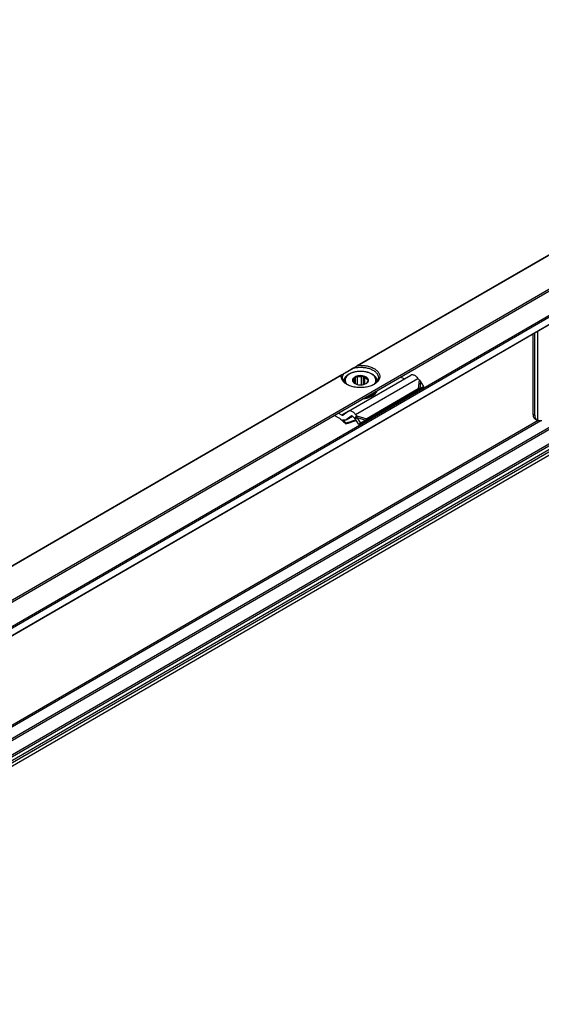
# Model space of a CAD drawing. Header units: millimetres. Extents: x -418 to 2750, y -1084 to 1393.
# Tile 56 of 74: x 764 to 858, y 489 to 668. Entities that reach past the tile are written whole.
import ezdxf

# ---------------------------------------------------------------- set-up
doc = ezdxf.new("R2010")
doc.units = ezdxf.units.MM

# ---------------------------------------------------------------- blocks, each defined once
blk = doc.blocks.new('SOPORTE_SV2__32', base_point=(669.09, 483.45))
at = {"color": 7, "linetype": 'Continuous'}
for p, q in [((2185.87, 1392.76), (669.13, 514.91)), ((676.25, 512.46), (2190.96, 1389.13)), ((686.72, 512.44), (2182.25, 1378.01)), ((2183.35, 1354.95), (687.82, 489.38)), ((856.82, 610.89), (856.82, 596.37)), ((857.16, 596.17), (857.16, 611.08)), ((823.34, 596.87), (834.66, 603.41)), ((826.08, 601.71), (826.08, 603.25)), ((822.53, 602.32), (822.53, 602.25)), ((824.24, 602.19), (824.24, 602.45)), ((824.51, 601.9), (824.51, 602.83)), ((824.65, 601.82), (824.65, 603.14)), ((825.01, 601.7), (825.01, 603.05)), ((825.72, 601.65), (825.72, 603.11)), ((826.3, 601.78), (826.3, 602.97)), ((828.53, 602.32), (828.53, 602.25)), ((833.47, 602.73), (832.8, 603.06)), ((836.16, 602.59), (835.96, 602.84)), ((837.04, 601.34), (836.42, 602.35)), ((835.65, 600.43), (826.34, 595.04)), ((836.02, 600.91), (826.7, 595.52)), ((828.21, 600.19), (828.21, 600.03)), ((828.4, 600.46), (828.4, 600.29)), ((835.8, 600.62), (835.65, 600.43)), ((836.44, 600.93), (835.76, 600.57)), ((836.02, 600.91), (835.8, 600.62)), ((837.04, 601.34), (836.3, 600.95)), ((837.04, 601.34), (836.44, 600.93)), ((822.16, 596.18), (821.49, 596.52)), ((823.3, 596.84), (822.4, 596.18)), ((824.85, 596.04), (824.64, 596.3)), ((821.79, 595.55), (820.73, 596.08)), ((822.93, 594.71), (822.88, 594.58)), ((822.89, 595.3), (824.07, 595.99)), ((823.83, 595.99), (822.93, 595.33)), ((824.13, 594.99), (824.78, 595.21)), ((824.15, 595.04), (824.18, 595.11)), ((824.73, 595.29), (824.18, 595.11)), ((824.48, 595.55), (824.28, 595.81)), ((824.48, 595.55), (824.63, 595.75)), ((824.62, 595.46), (824.75, 595.57)), ((825.26, 594.46), (824.62, 595.46)), ((824.63, 595.75), (824.85, 596.04)), ((824.75, 595.57), (824.95, 595.72)), ((825.6, 594.71), (824.95, 595.72)), ((826.18, 595.03), (825.26, 594.46)), ((825.6, 594.71), (825.26, 594.46)), ((826.52, 595.28), (825.6, 594.71)), ((826.52, 595.28), (826.18, 595.03)), ((826.48, 595.23), (826.34, 595.04)), ((826.7, 595.52), (826.48, 595.23)), ((857.23, 595.45), (857.57, 595.26))]:
    blk.add_line(p, q, dxfattribs=at)
at = {"color": 3, "linetype": 'Continuous'}
for p, q in [((676.05, 512.73), (2190.96, 1389.52)), ((686.62, 514.08), (2182.15, 1379.65)), ((686.76, 513.83), (2182.29, 1379.41)), ((686.76, 512.53), (2182.29, 1378.1)), ((2182.15, 1359.27), (686.62, 493.69)), ((2182.29, 1359.02), (686.76, 493.45)), ((2182.29, 1356.42), (686.76, 490.85)), ((2182.5, 1356.16), (686.97, 490.58)), ((2183.38, 1354.98), (687.85, 489.41)), ((2183.6, 1356.14), (688.07, 490.57)), ((2183.8, 1355.82), (688.27, 490.24)), ((963.56, 685.32), (824.95, 605.1)), ((963.47, 685.2), (825.25, 605.2)), ((857.72, 595.2), (857.72, 611.41)), ((822.14, 603.47), (715.35, 541.66)), ((822.04, 603.34), (715.65, 541.76)), ((824.64, 596.3), (835.96, 602.84)), ((836.16, 602.59), (836.02, 600.91)), ((836.42, 602.35), (836.3, 600.95)), ((823.29, 596.84), (822.16, 596.18)), ((856.82, 596.37), (857.16, 596.17)), ((858.23, 595.14), (709.89, 509.29)), ((857.75, 595.19), (710.2, 509.79)), ((822.93, 595.33), (824.07, 595.99)), ((823.86, 596.01), (823.83, 595.99)), ((824.13, 594.99), (824.15, 595.04)), ((824.18, 595.11), (824.67, 595.39)), ((824.85, 596.04), (826.7, 595.52)), ((824.95, 595.72), (826.52, 595.28))]:
    blk.add_line(p, q, dxfattribs=at)
at = {"color": 7, "linetype": 'Continuous'}
for points, knots in [([(824.3, 604.72), (824.35, 604.75), (824.46, 604.81), (824.62, 604.9), (824.79, 605), (824.9, 605.06), (824.95, 605.1)], [0, 0, 0, 0, 0.1861126, 0.3759003, 0.5657906, 0.7596897, 0.7596897, 0.7596897, 0.7596897]), ([(824.95, 605.1), (824.96, 605.1), (824.99, 605.11), (825.02, 605.13), (825.06, 605.15), (825.11, 605.17), (825.17, 605.19), (825.23, 605.2), (825.25, 605.2)], [0, 0, 0, 0, 0.0397416, 0.0787225, 0.1217685, 0.1575999, 0.2429533, 0.3163687, 0.3163687, 0.3163687, 0.3163687]), ([(825.25, 605.2), (825.53, 605.2), (826.1, 605.2), (826.91, 605.06), (827.64, 604.82), (828.26, 604.48), (828.72, 604.07), (829, 603.58), (829.06, 603.06), (828.89, 602.55), (828.53, 602.09), (828.18, 601.86), (828, 601.74)], [0, 0, 0, 0, 0.851746, 1.681253, 2.457908, 3.158367, 3.772142, 4.308845, 4.804165, 5.312671, 5.882466, 6.536808, 6.536808, 6.536808, 6.536808]), ([(822.04, 603.34), (822.05, 603.35), (822.05, 603.36), (822.06, 603.38), (822.07, 603.4), (822.08, 603.42), (822.11, 603.45), (822.13, 603.46), (822.14, 603.47)], [0, 0, 0, 0, 0.0197851, 0.0430834, 0.0626047, 0.0828728, 0.1253996, 0.1621373, 0.1621373, 0.1621373, 0.1621373]), ([(823.07, 601.74), (822.9, 601.85), (822.59, 602.05), (822.24, 602.45), (822.03, 602.89), (822.04, 603.2), (822.04, 603.34)], [0, 0, 0, 0, 0.587707, 1.107302, 1.572141, 2.012291, 2.012291, 2.012291, 2.012291]), ([(822.14, 603.47), (822.17, 603.49), (822.23, 603.52), (822.33, 603.58), (822.42, 603.63), (822.49, 603.67), (822.53, 603.69)], [0, 0, 0, 0, 0.1033448, 0.21148, 0.3270251, 0.4474869, 0.4474869, 0.4474869, 0.4474869]), ([(822.28, 602.98), (822.29, 603.1), (822.32, 603.36), (822.46, 603.58), (822.53, 603.69)], [0, 0, 0, 0, 0.3702304, 0.7662165, 0.7662165, 0.7662165, 0.7662165]), ([(824.3, 604.72), (824.17, 604.64), (823.92, 604.5), (823.57, 604.29), (823.25, 604.11), (822.97, 603.95), (822.73, 603.81), (822.59, 603.73), (822.53, 603.69)], [0, 0, 0, 0, 0.443049, 0.853791, 1.225123, 1.550622, 1.824662, 2.042502, 2.042502, 2.042502, 2.042502]), ([(822.53, 602.32), (822.53, 602.37), (822.54, 602.47), (822.57, 602.61), (822.61, 602.75), (822.68, 602.89), (822.76, 603.03), (822.86, 603.17), (823, 603.31), (823.17, 603.46), (823.37, 603.6), (823.55, 603.7), (823.72, 603.78), (823.86, 603.84), (824.01, 603.9), (824.21, 603.96), (824.47, 604.03), (824.81, 604.1), (825.17, 604.14), (825.65, 604.15), (826.23, 604.11), (826.78, 603.99), (827.19, 603.85), (827.47, 603.73), (827.71, 603.59), (827.91, 603.45), (828.07, 603.31), (828.2, 603.17), (828.31, 603.03), (828.39, 602.89), (828.46, 602.75), (828.5, 602.61), (828.53, 602.46), (828.53, 602.37), (828.53, 602.32)], [0, 0, 0, 0, 0.150744, 0.28217, 0.440312, 0.580596, 0.746618, 0.919991, 1.104135, 1.32911, 1.597058, 1.83392, 1.97362, 2.131399, 2.294316, 2.460438, 2.753571, 3.12397, 3.483717, 3.846854, 4.551868, 5.232322, 5.520763, 5.858678, 6.139626, 6.363493, 6.572802, 6.772613, 6.933318, 7.112004, 7.252287, 7.41043, 7.562045, 7.692601, 7.692601, 7.692601, 7.692601]), ([(824.3, 604.72), (824.55, 604.76), (825.07, 604.86), (825.85, 604.87), (826.62, 604.77), (827.33, 604.57), (827.93, 604.27), (828.4, 603.9), (828.72, 603.46), (828.76, 603.13), (828.78, 602.98)], [0, 0, 0, 0, 0.77607, 1.570758, 2.352628, 3.091832, 3.764236, 4.356401, 4.872083, 5.338886, 5.338886, 5.338886, 5.338886]), ([(826.55, 601.89), (826.65, 601.95), (826.82, 602.07), (826.98, 602.32), (827, 602.59), (826.86, 602.85), (826.62, 603.06), (826.29, 603.22), (825.89, 603.31), (825.46, 603.34), (825.04, 603.29), (824.78, 603.2), (824.65, 603.15)], [0, 0, 0, 0, 0.32878, 0.606594, 0.858697, 1.127056, 1.442628, 1.812169, 2.224394, 2.657925, 3.087201, 3.487461, 3.487461, 3.487461, 3.487461]), ([(826.08, 603.25), (826.05, 603.24), (825.99, 603.21), (825.9, 603.17), (825.81, 603.14), (825.75, 603.12), (825.72, 603.11)], [0, 0, 0, 0, 0.0994236, 0.1945246, 0.2941229, 0.3898454, 0.3898454, 0.3898454, 0.3898454]), ([(826.3, 602.97), (826.28, 602.99), (826.24, 603.04), (826.19, 603.11), (826.13, 603.18), (826.1, 603.23), (826.08, 603.25)], [0, 0, 0, 0, 0.0858545, 0.1773933, 0.2665262, 0.3612844, 0.3612844, 0.3612844, 0.3612844]), ([(835.96, 602.84), (835.89, 602.93), (835.76, 603.08), (835.53, 603.27), (835.29, 603.41), (835.06, 603.48), (834.84, 603.49), (834.72, 603.44), (834.66, 603.41)], [0, 0, 0, 0, 0.318961, 0.616971, 0.88702, 1.126112, 1.337253, 1.531194, 1.531194, 1.531194, 1.531194]), ([(823.16, 601.69), (823.03, 601.78), (822.79, 601.95), (822.51, 602.27), (822.32, 602.61), (822.29, 602.86), (822.28, 602.98)], [0, 0, 0, 0, 0.465803, 0.884422, 1.263498, 1.619508, 1.619508, 1.619508, 1.619508]), ([(828, 601.74), (827.76, 601.63), (827.26, 601.38), (826.42, 601.2), (825.53, 601.13), (824.64, 601.2), (823.8, 601.38), (823.3, 601.63), (823.07, 601.74)], [0, 0, 0, 0, 0.790454, 1.654841, 2.55911, 3.463379, 4.327766, 5.11822, 5.11822, 5.11822, 5.11822]), ([(824.65, 603.15), (824.55, 603.1), (824.37, 603.01), (824.16, 602.8), (824.06, 602.55), (824.1, 602.29), (824.26, 602.06), (824.42, 601.95), (824.51, 601.89)], [0, 0, 0, 0, 0.334734, 0.62083, 0.868796, 1.108344, 1.374491, 1.686893, 1.686893, 1.686893, 1.686893]), ([(824.24, 602.45), (824.23, 602.44), (824.21, 602.42), (824.17, 602.4), (824.14, 602.38), (824.11, 602.37), (824.1, 602.37)], [0, 0, 0, 0, 0.0434657, 0.085285, 0.122596, 0.1594624, 0.1594624, 0.1594624, 0.1594624]), ([(824.1, 602.37), (824.12, 602.34), (824.16, 602.29), (824.21, 602.22), (824.27, 602.15), (824.31, 602.11), (824.33, 602.08)], [0, 0, 0, 0, 0.0948298, 0.1840258, 0.2754931, 0.3612844, 0.3612844, 0.3612844, 0.3612844]), ([(824.51, 602.83), (824.44, 602.77), (824.32, 602.67), (824.27, 602.52), (824.24, 602.45)], [0, 0, 0, 0, 0.2557517, 0.4766224, 0.4766224, 0.4766224, 0.4766224]), ([(824.33, 602.08), (824.36, 602.04), (824.43, 601.96), (824.52, 601.89), (824.57, 601.86)], [0, 0, 0, 0, 0.1569125, 0.3303762, 0.3303762, 0.3303762, 0.3303762]), ([(824.65, 603.14), (824.64, 603.11), (824.62, 603.06), (824.58, 602.98), (824.55, 602.9), (824.52, 602.85), (824.51, 602.83)], [0, 0, 0, 0, 0.0905927, 0.1752399, 0.2614471, 0.3414499, 0.3414499, 0.3414499, 0.3414499]), ([(824.51, 601.89), (824.61, 601.84), (824.82, 601.74), (825.16, 601.67), (825.53, 601.64), (825.9, 601.67), (826.25, 601.74), (826.46, 601.84), (826.55, 601.89)], [0, 0, 0, 0, 0.327474, 0.685577, 1.060203, 1.434829, 1.792932, 2.120405, 2.120405, 2.120405, 2.120405]), ([(825.01, 603.05), (824.98, 603.06), (824.92, 603.07), (824.83, 603.09), (824.74, 603.11), (824.68, 603.13), (824.65, 603.14)], [0, 0, 0, 0, 0.0922459, 0.1876177, 0.2781365, 0.3723515, 0.3723515, 0.3723515, 0.3723515]), ([(825.72, 603.11), (825.6, 603.11), (825.36, 603.12), (825.13, 603.08), (825.01, 603.05)], [0, 0, 0, 0, 0.3605537, 0.7121617, 0.7121617, 0.7121617, 0.7121617]), ([(826.74, 602.64), (826.68, 602.71), (826.56, 602.85), (826.39, 602.93), (826.3, 602.97)], [0, 0, 0, 0, 0.2547805, 0.5512749, 0.5512749, 0.5512749, 0.5512749]), ([(826.51, 601.87), (826.51, 601.87), (826.52, 601.87), (826.53, 601.88), (826.54, 601.89), (826.55, 601.9), (826.56, 601.9)], [0, 0, 0, 0, 0.00580891, 0.01164761, 0.03216571, 0.05312302, 0.05312302, 0.05312302, 0.05312302]), ([(826.56, 601.9), (826.62, 601.95), (826.75, 602.06), (826.8, 602.21), (826.83, 602.28)], [0, 0, 0, 0, 0.2557517, 0.4766224, 0.4766224, 0.4766224, 0.4766224]), ([(826.96, 602.59), (826.94, 602.6), (826.91, 602.6), (826.85, 602.61), (826.8, 602.62), (826.76, 602.64), (826.74, 602.64)], [0, 0, 0, 0, 0.0559834, 0.1109123, 0.1702947, 0.22961, 0.22961, 0.22961, 0.22961]), ([(826.83, 602.28), (826.84, 602.31), (826.86, 602.36), (826.9, 602.43), (826.93, 602.51), (826.95, 602.57), (826.96, 602.59)], [0, 0, 0, 0, 0.0799756, 0.1661514, 0.2508258, 0.3414499, 0.3414499, 0.3414499, 0.3414499]), ([(828.78, 602.98), (828.77, 602.86), (828.75, 602.61), (828.56, 602.27), (828.28, 601.95), (828.04, 601.78), (827.91, 601.69)], [0, 0, 0, 0, 0.35601, 0.735085, 1.153705, 1.619508, 1.619508, 1.619508, 1.619508]), ([(836.42, 602.35), (836.4, 602.38), (836.36, 602.42), (836.3, 602.48), (836.23, 602.53), (836.18, 602.57), (836.16, 602.59)], [0, 0, 0, 0, 0.0866749, 0.1740073, 0.264511, 0.3493827, 0.3493827, 0.3493827, 0.3493827]), ([(828.21, 600.03), (828.08, 599.9), (827.8, 599.64), (827.26, 599.38), (826.63, 599.18), (826.18, 599.12), (825.94, 599.1)], [0, 0, 0, 0, 0.529903, 1.131598, 1.794648, 2.498901, 2.498901, 2.498901, 2.498901]), ([(828.21, 600.19), (828.1, 600.08), (827.86, 599.86), (827.4, 599.61), (826.88, 599.41), (826.49, 599.34), (826.3, 599.3)], [0, 0, 0, 0, 0.460257, 0.975969, 1.541656, 2.14541, 2.14541, 2.14541, 2.14541]), ([(826.61, 599.48), (826.79, 599.53), (827.15, 599.62), (827.62, 599.84), (828.02, 600.1), (828.22, 600.34), (828.31, 600.44)], [0, 0, 0, 0, 0.568402, 1.094967, 1.571299, 1.995831, 1.995831, 1.995831, 1.995831]), ([(828.21, 600.19), (828.19, 600.19), (828.16, 600.2), (828.14, 600.22), (828.12, 600.23)], [0, 0, 0, 0, 0.04677307, 0.0897244, 0.0897244, 0.0897244, 0.0897244]), ([(828.18, 600.28), (828.19, 600.29), (828.23, 600.3), (828.28, 600.3), (828.34, 600.3), (828.38, 600.3), (828.4, 600.29)], [0, 0, 0, 0, 0.0527366, 0.1081535, 0.1644527, 0.2197436, 0.2197436, 0.2197436, 0.2197436]), ([(828.31, 600.44), (828.31, 600.45), (828.32, 600.46), (828.33, 600.47), (828.33, 600.48)], [0, 0, 0, 0, 0.02093833, 0.04175733, 0.04175733, 0.04175733, 0.04175733]), ([(828.33, 600.47), (828.34, 600.47), (828.36, 600.46), (828.38, 600.46), (828.4, 600.46)], [0, 0, 0, 0, 0.03537578, 0.07007579, 0.07007579, 0.07007579, 0.07007579]), ([(828.5, 600.58), (828.49, 600.53), (828.46, 600.43), (828.42, 600.34), (828.4, 600.29)], [0, 0, 0, 0, 0.1494895, 0.3038782, 0.3038782, 0.3038782, 0.3038782]), ([(828.43, 600.54), (828.43, 600.52), (828.42, 600.5), (828.4, 600.47), (828.4, 600.46)], [0, 0, 0, 0, 0.0438163, 0.08811003, 0.08811003, 0.08811003, 0.08811003]), ([(836.3, 600.95), (836.28, 600.94), (836.23, 600.94), (836.16, 600.93), (836.09, 600.93), (836.04, 600.92), (836.02, 600.91)], [0, 0, 0, 0, 0.0726789, 0.1377521, 0.216037, 0.2863986, 0.2863986, 0.2863986, 0.2863986]), ([(822.16, 596.18), (822.2, 596.16), (822.28, 596.13), (822.35, 596.15), (822.39, 596.17)], [0, 0, 0, 0, 0.1279345, 0.2345827, 0.2345827, 0.2345827, 0.2345827]), ([(822.39, 596.17), (822.39, 596.17), (822.39, 596.17), (822.4, 596.17), (822.4, 596.18)], [0, 0, 0, 0, 0.00929629, 0.01861192, 0.01861192, 0.01861192, 0.01861192]), ([(823.34, 596.87), (823.33, 596.86), (823.32, 596.85), (823.3, 596.84), (823.3, 596.84)], [0, 0, 0, 0, 0.02788887, 0.05583578, 0.05583578, 0.05583578, 0.05583578]), ([(824.64, 596.3), (824.57, 596.38), (824.44, 596.54), (824.21, 596.72), (823.98, 596.86), (823.75, 596.93), (823.53, 596.95), (823.4, 596.89), (823.34, 596.87)], [0, 0, 0, 0, 0.318961, 0.616971, 0.88702, 1.126112, 1.337253, 1.531194, 1.531194, 1.531194, 1.531194]), ([(856.82, 596.37), (856.83, 596.27), (856.84, 596.07), (856.92, 595.81), (857.04, 595.59), (857.17, 595.5), (857.23, 595.45)], [0, 0, 0, 0, 0.303003, 0.574054, 0.817855, 1.04556, 1.04556, 1.04556, 1.04556]), ([(857.16, 596.17), (857.16, 596.07), (857.17, 595.88), (857.25, 595.62), (857.38, 595.4), (857.51, 595.31), (857.57, 595.26)], [0, 0, 0, 0, 0.303003, 0.574054, 0.817855, 1.04556, 1.04556, 1.04556, 1.04556]), ([(821.79, 595.55), (821.97, 595.4), (822.36, 595.1), (822.7, 594.76), (822.88, 594.58)], [0, 0, 0, 0, 0.715526, 1.456391, 1.456391, 1.456391, 1.456391]), ([(822.89, 595.3), (822.85, 595.28), (822.76, 595.24), (822.62, 595.23), (822.46, 595.24), (822.36, 595.28), (822.3, 595.29)], [0, 0, 0, 0, 0.1366038, 0.2796085, 0.4340577, 0.602995, 0.602995, 0.602995, 0.602995]), ([(822.93, 594.71), (822.83, 594.81), (822.62, 595.01), (822.41, 595.2), (822.3, 595.29)], [0, 0, 0, 0, 0.4316811, 0.8556339, 0.8556339, 0.8556339, 0.8556339]), ([(822.88, 594.58), (822.98, 594.62), (823.19, 594.69), (823.5, 594.79), (823.82, 594.89), (824.02, 594.96), (824.13, 594.99)], [0, 0, 0, 0, 0.328985, 0.657431, 0.985805, 1.313673, 1.313673, 1.313673, 1.313673]), ([(822.93, 595.33), (822.93, 595.33), (822.91, 595.32), (822.9, 595.31), (822.89, 595.3)], [0, 0, 0, 0, 0.02794691, 0.05583578, 0.05583578, 0.05583578, 0.05583578]), ([(824.18, 595.11), (824.08, 595.08), (823.87, 595.01), (823.56, 594.91), (823.24, 594.81), (823.03, 594.74), (822.93, 594.71)], [0, 0, 0, 0, 0.328609, 0.657763, 0.986976, 1.316736, 1.316736, 1.316736, 1.316736]), ([(823.84, 596), (823.84, 596), (823.84, 596), (823.83, 595.99), (823.83, 595.99)], [0, 0, 0, 0, 0.00929629, 0.01861192, 0.01861192, 0.01861192, 0.01861192]), ([(824.28, 595.81), (824.24, 595.85), (824.18, 595.93), (824.06, 596), (823.94, 596.04), (823.87, 596.01), (823.84, 596)], [0, 0, 0, 0, 0.1568648, 0.2952629, 0.4107357, 0.5088861, 0.5088861, 0.5088861, 0.5088861]), ([(824.62, 595.46), (824.61, 595.47), (824.58, 595.49), (824.55, 595.51), (824.52, 595.53), (824.49, 595.54), (824.48, 595.55)], [0, 0, 0, 0, 0.0408745, 0.0819997, 0.1230501, 0.1643534, 0.1643534, 0.1643534, 0.1643534]), ([(824.95, 595.72), (824.95, 595.75), (824.93, 595.8), (824.9, 595.88), (824.88, 595.96), (824.86, 596.01), (824.85, 596.04)], [0, 0, 0, 0, 0.0870644, 0.1713182, 0.2552987, 0.3377326, 0.3377326, 0.3377326, 0.3377326]), ([(826.34, 595.04), (826.32, 595.04), (826.3, 595.04), (826.26, 595.04), (826.22, 595.03), (826.2, 595.03), (826.18, 595.03)], [0, 0, 0, 0, 0.0375867, 0.075416, 0.1136324, 0.152093, 0.152093, 0.152093, 0.152093]), ([(826.7, 595.52), (826.69, 595.5), (826.66, 595.46), (826.61, 595.41), (826.57, 595.35), (826.53, 595.31), (826.52, 595.28)], [0, 0, 0, 0, 0.0704554, 0.14376, 0.219499, 0.2977257, 0.2977257, 0.2977257, 0.2977257]), ([(826.7, 595.52), (826.7, 595.52), (826.7, 595.52), (826.7, 595.52), (826.7, 595.52)], [0, 0, 0, 0, 0.001708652, 0.003419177, 0.003419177, 0.003419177, 0.003419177]), ([(857.57, 595.26), (857.59, 595.25), (857.64, 595.22), (857.7, 595.2), (857.72, 595.2)], [0, 0, 0, 0, 0.0829795, 0.1668091, 0.1668091, 0.1668091, 0.1668091]), ([(858.45, 595.14), (858.38, 595.14), (858.24, 595.14), (858.05, 595.15), (857.88, 595.16), (857.77, 595.18), (857.72, 595.2)], [0, 0, 0, 0, 0.2129667, 0.410976, 0.5807459, 0.7310186, 0.7310186, 0.7310186, 0.7310186])]:
    blk.add_open_spline(points, degree=3, knots=knots, dxfattribs=at)
at = {"color": 3, "linetype": 'Continuous'}
for points, knots in [([(828.13, 601.87), (828.2, 602), (828.34, 602.24), (828.34, 602.68), (828.17, 603.08), (827.83, 603.44), (827.37, 603.73), (826.79, 603.95), (826.15, 604.08), (825.46, 604.12), (824.79, 604.07), (824.15, 603.91), (823.6, 603.68), (823.15, 603.37), (822.85, 603), (822.71, 602.59), (822.76, 602.16), (822.91, 601.92), (823, 601.8)], [0, 0, 0, 0, 0.427003, 0.82791, 1.249244, 1.727441, 2.276852, 2.892832, 3.558202, 4.248464, 4.935875, 5.593054, 6.196627, 6.731482, 7.196285, 7.60991, 8.012446, 8.449561, 8.449561, 8.449561, 8.449561]), ([(822.53, 602.32), (822.53, 602.31), (822.53, 602.29), (822.53, 602.26), (822.54, 602.25)], [0, 0, 0, 0, 0.03749035, 0.07501535, 0.07501535, 0.07501535, 0.07501535]), ([(828.07, 601.8), (828.08, 601.81), (828.1, 601.84), (828.12, 601.86), (828.13, 601.87)], [0, 0, 0, 0, 0.04704047, 0.09343291, 0.09343291, 0.09343291, 0.09343291]), ([(828.53, 602.25), (828.53, 602.26), (828.53, 602.29), (828.53, 602.31), (828.53, 602.32)], [0, 0, 0, 0, 0.037525, 0.07501535, 0.07501535, 0.07501535, 0.07501535])]:
    blk.add_open_spline(points, degree=3, knots=knots, dxfattribs=at)
blk = doc.blocks.new('Iso1', base_point=(735.25, 534.31))
blk.add_blockref('SOPORTE_SV2__32', (669.09, 483.45))

msp = doc.modelspace()

# ---------------------------------------------------------------- block references
msp.add_blockref('Iso1', (735.25, 534.31))

doc.saveas('drawing.dxf')
